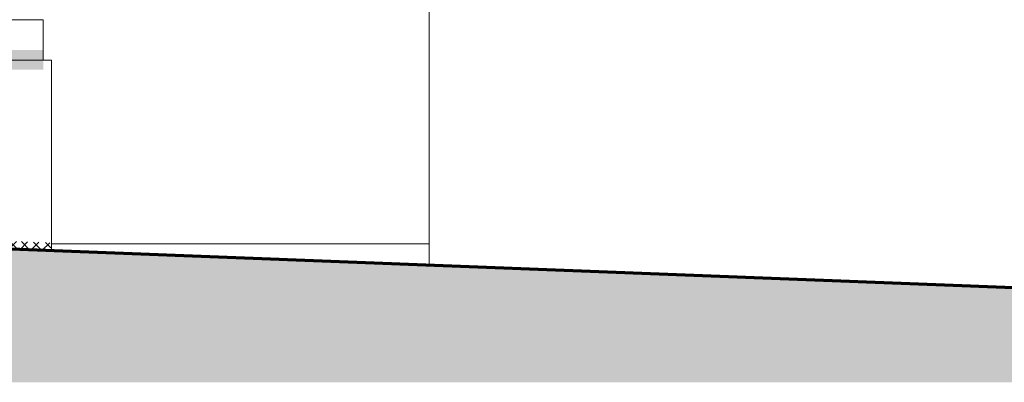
# Model space of a CAD drawing. Header units: millimetres. Extents: x -5998 to 64464, y -2232 to 8822.
# Tile 14 of 52: x 21871 to 27929, y -953 to 1280. Entities that reach past the tile are written whole.
import ezdxf

# ---------------------------------------------------------------- set-up
doc = ezdxf.new("R2010")
doc.units = ezdxf.units.MM
for name, color, linetype, lineweight in [('A-DETL-GENF', 92, 'Continuous', 18), ('A-FLOR', 192, 'Continuous', 18), ('A-FLOR-PATT', 8, 'Continuous', 18), ('A-GENM', 13, 'Continuous', 18), ('A-WALL', 113, 'Continuous', 18)]:
    doc.layers.add(name, color=color, linetype=linetype, lineweight=lineweight)

# ---------------------------------------------------------------- blocks, each defined once
blk = doc.blocks.new('Embasamento - Embasamento-4325691-ELEVAÇÃO 3 - MAPEAMENTO DE DANOS')
at = {"layer": 'A-GENM'}
for p, q in [((21695.5, 1280), (21914.3, 1280)), ((21914.3, 1280), (21981.1, 1280)), ((21981.1, 1280), (22016.1, 1280)), ((22016.1, 1280), (22016.1, 1093.3)), ((22016.1, 1093.3), (22016.1, 1030)), ((16579.9, 1030), (22016.1, 1030)), ((22016.1, 1030), (22066.1, 1030)), ((22066.1, 1030), (22066.1, -140)), ((22062.3, -140), (21973.2, -140)), ((22066.1, -140), (22062.3, -140))]:
    blk.add_line(p, q, dxfattribs=at)

msp = doc.modelspace()

# ---------------------------------------------------------------- hatches: boundary and pattern name
at = {"layer": 'A-DETL-GENF'}
h = msp.add_hatch(dxfattribs=at)
h.set_pattern_fill('FP_10', color=34, style=0, pattern_type=2)
h.set_pattern_definition([(270, (11188.59, 127), (127, 8e-15), [15.875, -111.125]), (0, (11188.59, 127), (0, 127), [15.875, -111.125]), (270, (11315.59, 127), (127, 8e-15), [15.875, -111.125]), (180, (11315.59, 127), (-2e-14, -127), [15.875, -111.125]), (270, (11252.09, 63.5), (127, 8e-15), [15.875, -111.125]), (180, (11252.09, 63.5), (-2e-14, -127), [15.875, -111.125]), (90, (11252.09, 63.5), (-127, 8e-15), [15.875, -111.125]), (0, (11252.09, 63.5), (0, 127), [15.875, -111.125]), (90, (11188.59, 0), (-127, 8e-15), [15.875, -111.125]), (0, (11188.59, 0), (0, 127), [15.875, -111.125]), (90, (11315.59, 0), (-127, 8e-15), [15.875, -111.125]), (180, (11315.59, 0), (-2e-14, -127), [15.875, -111.125])])
h.paths.add_polyline_path([(10051.1, 971.6), (10460.8, 971.6), (10471.1, 1030), (10491.6, 1030), (10491.6, 971.6), (10795.7, 971.6), (10798.2, 975.9), (10798.2, 971.6), (11509.3, 971.6), (11514, 1093.3), (10051.1, 1093.3), (10051.1, 1030)], flags=0)
h.paths.add_polyline_path([(14464.7, 971.6), (14618.5, 971.6), (14618.5, 1093.3), (11747.6, 1093.3), (11749.7, 971.6), (13862.9, 971.6)], flags=0)
h.paths.add_polyline_path([(22016.1, 971.6), (22016.1, 1093.3), (21771.8, 1093.3), (21771.8, 971.6)], flags=0)
h.paths.add_polyline_path([(14818.5, 971.6), (16126.7, 971.6), (16136.3, 1093.3), (14818.5, 1093.3), (14818.5, 1030)], flags=0)
h.paths.add_polyline_path([(21491.1, 971.6), (21491.1, 1093.3), (16572.6, 1093.3), (16586.6, 971.6), (20483.1, 971.6)], flags=0)
h = msp.add_hatch(dxfattribs=at)
h.set_pattern_fill('FP_11', color=231, style=0, pattern_type=2)
h.set_pattern_definition([(45, (11188.586, 0), (-35.35534, 35.35534), []), (135, (11188.586, 0), (-35.35534, -35.35534), [])])
h.paths.add_polyline_path([(22062.3, -143.4), (22062.3, -93.4), (21771.8, -82.2), (21771.8, -132.3), (21987.7, -140.6)], flags=0)
h.paths.add_polyline_path([(21630.2, -126.9), (21630.2, -76.8), (15665.6, 151.7), (15665.6, 104.7), (15605.1, 104.7), (15605.1, 154), (14818.5, 184.1), (14818.5, 141.7), (14618.5, 141.7), (21392.1, -117.7)], flags=0)
h.paths.add_polyline_path([(14618.5, 141.7), (14618.5, 191.8), (11761.3, 301.2), (11762.1, 251.9), (11734.4, 252.9), (11734.5, 252.2), (14464.7, 147.6)], flags=0)
h.paths.add_polyline_path([(11503.5, 261.1), (11503.5, 261.1), (11482.1, 261.9)], flags=0)
h.paths.add_polyline_path([(11482.1, 261.9), (11484, 311.9), (10322.8, 356.3), (10318.8, 346.6), (10309.2, 334.1), (10296.8, 324.6), (10282.3, 318.6), (10266.8, 316.6), (10251.3, 318.6), (10236.8, 324.6), (10224.4, 334.1), (10214.9, 346.6), (10208.9, 360.7), (10051.1, 366.8), (10051.1, 316.7), (11316.1, 268.2)], flags=0)
at = {"layer": 'A-FLOR-PATT'}
h = msp.add_hatch(dxfattribs=at)
h.set_pattern_fill('FP_8', color=256, style=0, pattern_type=2)
h.set_pattern_definition([(0, (11188.6, 0), (317.5, 317.5), [317.5, -317.5]), (0, (11188.6, 119.06), (317.5, 317.5), [317.5, -317.5]), (0, (11188.6, 238.12), (317.5, 317.5), [317.5, -317.5]), (90, (11228.27, 277.8), (-317.5, 317.5), [317.5, -317.5]), (90, (11347.34, 277.8), (-317.5, 317.5), [317.5, -317.5]), (90, (11466.4, 277.8), (-317.5, 317.5), [317.5, -317.5])])
h.paths.add_polyline_path([(-3348.9, -952.8), (30065.8, -952.8), (30065.8, -450), (-3348.9, 830), (-3348.9, 137.6)], flags=0)

# ---------------------------------------------------------------- linework, layer by layer
at = {"layer": 'A-FLOR', "lineweight": 70}
msp.add_line((30065.8, -450), (-3348.9, 830), dxfattribs=at)
at = {"layer": 'A-FLOR'}
for p, q in [((22066.1, -100), (24391.1, -100)), ((21981.1, -140), (21981.1, -140.3))]:
    msp.add_line(p, q, dxfattribs=at)
at = {"layer": 'A-WALL'}
msp.add_line((24391.1, -232.6), (24391.1, 2580), dxfattribs=at)

# ---------------------------------------------------------------- block references
at = {"layer": 'A-GENM'}
msp.add_blockref('Embasamento - Embasamento-4325691-ELEVAÇÃO 3 - MAPEAMENTO DE DANOS', (0, 0), dxfattribs=at)

doc.saveas('drawing.dxf')
